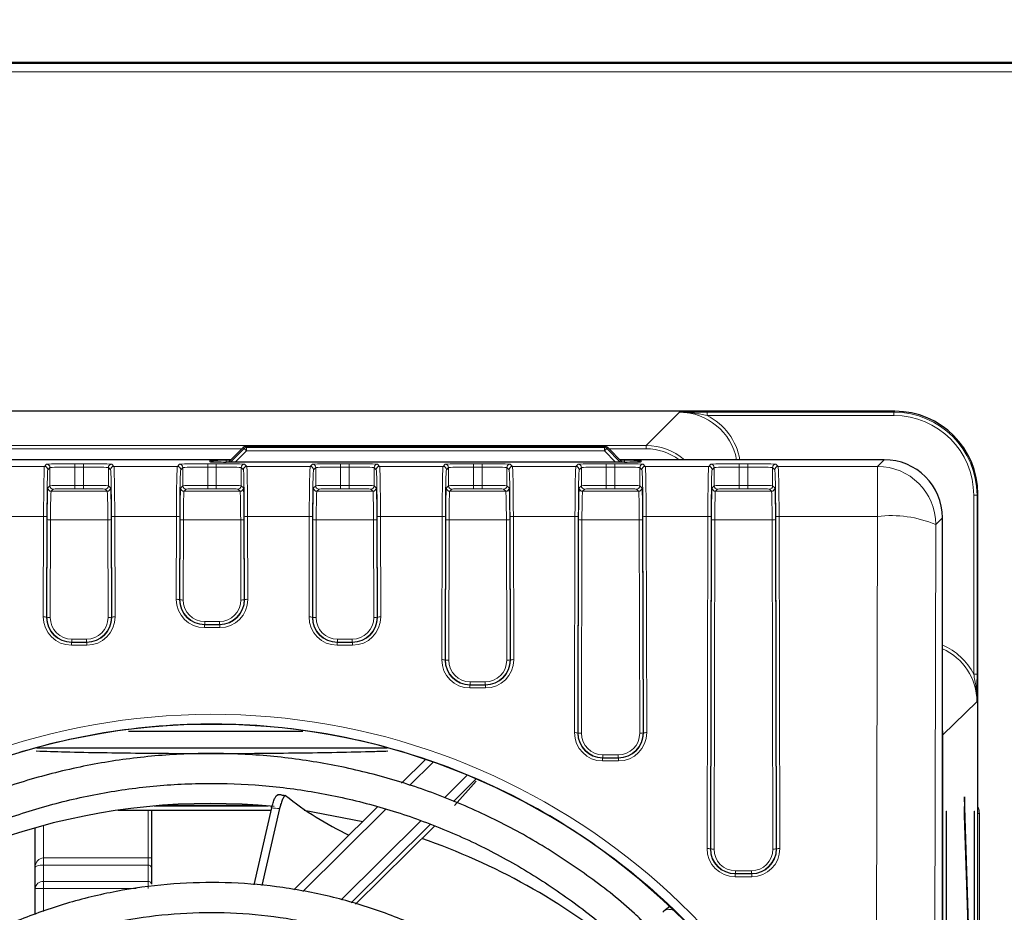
# Model space of a CAD drawing. Header units: millimetres. Extents: x 5 to 418, y 2 to 292.
# Tile 38 of 67: x 105 to 125, y 238 to 256. Entities that reach past the tile are written whole.
import ezdxf

# ---------------------------------------------------------------- set-up
doc = ezdxf.new("R2010")
doc.units = ezdxf.units.MM
doc.layers.add('SLD-0', color=7, linetype='Continuous')
doc.styles.add('SLDTEXTSTYLE1', font='TXT', dxfattribs={"width": 0.605})
doc.dimstyles.new('SLDDIMSTYLE1', dxfattribs={"dimtxt": 3.5, "dimasz": 3.302, "dimexe": 0, "dimexo": 0.0625, "dimgap": 0.875, "dimtad": 1, "dimlfac": 3, "dimrnd": 1e-09, "dimzin": 12, "dimdsep": 46, "dimtxsty": 'SLDTEXTSTYLE1', "dimsah": 1, "dimcen": 0.09, "dimadec": 0, "dimazin": 3, "dimtfac": 1, "dimtofl": 0, "dimtmove": 0, "dimatfit": 3, "dimfxl": 1, "dimfrac": 2, "dimtolj": 1, "dimtzin": 12, "dimarcsym": 0})

# ---------------------------------------------------------------- blocks, each defined once
blk = doc.blocks.new('_D_7')
at = {"layer": 'SLD-0', "color": 7}
for p, q in [((35.622, 253.056), (35.622, 265.723)), ((130.622, 253.056), (130.622, 265.723)), ((35.622, 264.723), (130.622, 264.723))]:
    blk.add_line(p, q, dxfattribs=at)
for points in [[(35.622, 264.723), (38.924, 264.215), (38.924, 265.231)], [(130.622, 264.723), (127.32, 265.231), (127.32, 264.215)]]:
    blk.add_solid(points, dxfattribs=at)
at = {"layer": 'SLD-0', "color": 7, "insert": (79.112, 269.235), "char_height": 3.5, "attachment_point": 1, "style": 'SLDTEXTSTYLE1'}
blk.add_mtext('285', dxfattribs=at)

msp = doc.modelspace()

# ---------------------------------------------------------------- linework, layer by layer
at = {"color": 7, "linetype": 'Continuous', "lineweight": 25}
for p, q in [((128.9558, 254.723), (37.2891, 254.723)), ((122.5459, 247.7218), (43.6991, 247.7218)), ((109.4621, 246.994), (109.1709, 246.703)), ((109.4621, 246.994), (109.4621, 246.994)), ((116.7346, 247.0113), (109.5092, 247.0135)), ((117.0705, 246.703), (116.7817, 246.9918)), ((116.7817, 246.9918), (116.7817, 246.9918)), ((109.2171, 246.7493), (91.6058, 246.7493)), ((108.8175, 246.7069), (108.8148, 246.7071)), ((117.1191, 246.703), (109.1259, 246.703)), ((122.3322, 246.7493), (117.0243, 246.7493)), ((124.2123, 90.5424), (124.2123, 246.0554)), ((123.4987, 114.1685), (123.4987, 245.5828)), ((110.6641, 241.2945), (107.1609, 241.2945)), ((105.324, 240.9644), (112.3543, 240.9644)), ((113.1227, 240.73), (112.6448, 240.2568)), ((114.1422, 240.3379), (113.684, 239.8842)), ((113.7084, 239.8087), (114.1403, 240.2948)), ((110.2288, 240.0169), (110.1514, 240.0222)), ((123.943, 239.9776), (123.9391, 239.6023)), ((124.1183, 234.3301), (123.943, 239.9776)), ((109.8468, 239.8047), (107.7982, 239.8047)), ((110.0357, 239.7554), (109.6794, 238.2096)), ((110.1958, 239.7442), (109.8392, 238.1971)), ((112.161, 239.7777), (110.4786, 238.1116)), ((106.9541, 239.7104), (110.0254, 239.7104)), ((107.6225, 239.7104), (107.6225, 238.7526)), ((110.6908, 239.7104), (111.8654, 239.4849)), ((123.5736, 239.6897), (123.5815, 239.6897)), ((123.5736, 239.6897), (123.5736, 114.823)), ((123.5815, 114.823), (123.5815, 239.6897)), ((123.9391, 239.6023), (124.1144, 233.9548)), ((124.138, 239.6897), (124.1459, 239.6897)), ((124.138, 239.6897), (124.138, 94.0563)), ((124.1459, 94.0563), (124.1459, 239.6897)), ((105.2891, 238.5601), (105.2891, 239.3571)), ((113.2204, 239.4251), (111.6314, 237.8516)), ((111.7221, 237.8255), (113.3028, 239.3907)), ((107.6225, 238.7526), (107.6225, 238.5505)), ((105.2891, 238.1367), (105.2891, 238.5601)), ((107.6225, 238.5505), (107.6225, 238.2233)), ((105.2891, 237.6186), (105.2891, 238.1367)), ((118.0268, 237.7767), (117.9084, 237.6827)), ((117.9084, 237.6827), (117.8856, 237.6605))]:
    msp.add_line(p, q, dxfattribs=at)
at = {"color": 7, "linetype": 'Continuous', "lineweight": 18}
for p, q in [((37.2891, 254.7026), (128.9558, 254.7026)), ((128.9558, 254.5359), (37.2891, 254.5359)), ((117.5547, 247.0347), (118.2215, 247.7015)), ((118.7747, 247.7038), (122.5274, 247.7038)), ((118.7747, 247.7038), (118.7747, 247.6371)), ((122.5274, 247.6371), (118.7747, 247.6371)), ((122.5274, 247.7038), (122.5459, 247.7218)), ((122.5274, 247.6371), (122.5274, 247.7038)), ((91.6058, 247.0347), (117.5547, 247.0347)), ((109.436, 246.968), (91.6058, 246.968)), ((109.4621, 246.994), (109.1709, 246.703)), ((109.2104, 246.703), (109.4818, 246.9743)), ((109.5289, 246.9271), (109.3047, 246.703)), ((109.4818, 246.9743), (109.4621, 246.994)), ((109.4818, 246.9743), (109.5289, 246.9271)), ((109.5092, 247.0135), (109.5289, 246.9938)), ((109.5289, 246.9938), (116.7159, 246.9927)), ((109.5289, 246.9938), (109.5289, 246.9271)), ((116.7159, 246.926), (109.5289, 246.9271)), ((116.7159, 246.9927), (116.7346, 247.0113)), ((116.7159, 246.9927), (116.7159, 246.926)), ((116.763, 246.9732), (116.7159, 246.926)), ((116.9391, 246.703), (116.7159, 246.926)), ((116.7817, 246.9918), (116.763, 246.9732)), ((116.763, 246.9732), (117.0333, 246.703)), ((117.0705, 246.703), (116.7817, 246.9918)), ((117.5547, 246.968), (116.8055, 246.968)), ((117.5547, 247.0347), (117.5547, 246.968)), ((105.4766, 246.6147), (105.5197, 246.6586)), ((106.0862, 246.6685), (106.2587, 246.6685)), ((106.0862, 246.6685), (106.0862, 246.6019)), ((106.2587, 246.6685), (106.2587, 246.6019)), ((106.8253, 246.6586), (106.8684, 246.6147)), ((108.1432, 246.6147), (108.1863, 246.6586)), ((108.7529, 246.6685), (108.9254, 246.6685)), ((108.7529, 246.6685), (108.7529, 246.6019)), ((108.7925, 246.7089), (108.7921, 246.7314)), ((108.8206, 246.7065), (108.7925, 246.7089)), ((108.9254, 246.6685), (108.9254, 246.6019)), ((109.1253, 246.7373), (109.2052, 246.7373)), ((109.1253, 246.7373), (109.1253, 246.703)), ((109.492, 246.6586), (109.5351, 246.6147)), ((110.8099, 246.6147), (110.853, 246.6586)), ((111.4196, 246.6685), (111.592, 246.6685)), ((111.4196, 246.6685), (111.4196, 246.6019)), ((111.592, 246.6685), (111.592, 246.6019)), ((112.1586, 246.6586), (112.2017, 246.6147)), ((113.4766, 246.6147), (113.5197, 246.6586)), ((114.0862, 246.6685), (114.2587, 246.6685)), ((114.0862, 246.6685), (114.0862, 246.6019)), ((114.2587, 246.6685), (114.2587, 246.6019)), ((114.8253, 246.6586), (114.8684, 246.6147)), ((116.1432, 246.6147), (116.1863, 246.6586)), ((116.7529, 246.6685), (116.9254, 246.6685)), ((116.7529, 246.6685), (116.7529, 246.6019)), ((116.9254, 246.6685), (116.9254, 246.6019)), ((117.0362, 246.7373), (117.1197, 246.7373)), ((117.1197, 246.7373), (117.1197, 246.703)), ((117.4525, 246.7089), (117.4244, 246.7065)), ((117.4529, 246.7314), (117.4525, 246.7089)), ((117.492, 246.6586), (117.5351, 246.6147)), ((118.8099, 246.6147), (118.853, 246.6586)), ((119.4196, 246.6685), (119.592, 246.6685)), ((119.4196, 246.6685), (119.4196, 246.6019)), ((119.592, 246.6685), (119.592, 246.6019)), ((120.1586, 246.6586), (120.2017, 246.6147)), ((122.1981, 246.6147), (122.3322, 246.7493)), ((104.2017, 246.6147), (105.4766, 246.6147)), ((105.5863, 246.592), (105.5432, 246.548)), ((105.5863, 246.2253), (105.5863, 246.592)), ((106.0862, 246.6019), (106.0862, 246.2329)), ((106.2587, 246.6019), (106.0862, 246.6019)), ((106.2587, 246.2329), (106.2587, 246.6019)), ((106.8017, 246.548), (106.7586, 246.592)), ((106.7586, 246.592), (106.7586, 246.2253)), ((106.8684, 246.6147), (108.1432, 246.6147)), ((108.253, 246.592), (108.2099, 246.548)), ((108.253, 246.2253), (108.253, 246.592)), ((108.7529, 246.6019), (108.7529, 246.2329)), ((108.9254, 246.6019), (108.7529, 246.6019)), ((108.9254, 246.2329), (108.9254, 246.6019)), ((109.4684, 246.548), (109.4253, 246.592)), ((109.4253, 246.592), (109.4253, 246.2253)), ((109.5351, 246.6147), (110.8099, 246.6147)), ((110.9197, 246.592), (110.8766, 246.548)), ((110.9197, 246.2253), (110.9197, 246.592)), ((111.4196, 246.6019), (111.4196, 246.2329)), ((111.592, 246.6019), (111.4196, 246.6019)), ((111.592, 246.2329), (111.592, 246.6019)), ((112.1351, 246.548), (112.092, 246.592)), ((112.092, 246.592), (112.092, 246.2253)), ((112.2017, 246.6147), (113.4766, 246.6147)), ((113.5863, 246.592), (113.5432, 246.548)), ((113.5863, 246.2253), (113.5863, 246.592)), ((114.0862, 246.6019), (114.0862, 246.2329)), ((114.2587, 246.6019), (114.0862, 246.6019)), ((114.2587, 246.2329), (114.2587, 246.6019)), ((114.8017, 246.548), (114.7586, 246.592)), ((114.7586, 246.592), (114.7586, 246.2253)), ((114.8684, 246.6147), (116.1432, 246.6147)), ((116.253, 246.592), (116.2099, 246.548)), ((116.253, 246.2253), (116.253, 246.592)), ((116.7529, 246.6019), (116.7529, 246.2329)), ((116.9254, 246.6019), (116.7529, 246.6019)), ((116.9254, 246.2329), (116.9254, 246.6019)), ((117.4684, 246.548), (117.4253, 246.592)), ((117.4253, 246.592), (117.4253, 246.2253)), ((117.5351, 246.6147), (118.8099, 246.6147)), ((118.9197, 246.592), (118.8766, 246.548)), ((118.9197, 246.2253), (118.9197, 246.592)), ((119.4196, 246.6019), (119.4196, 246.2329)), ((119.592, 246.6019), (119.4196, 246.6019)), ((119.592, 246.2329), (119.592, 246.6019)), ((120.1351, 246.548), (120.092, 246.592)), ((120.092, 246.592), (120.092, 246.2253)), ((120.2017, 246.6147), (122.1981, 246.6147)), ((122.1981, 246.6147), (122.1981, 245.6106)), ((105.5434, 246.1815), (105.5863, 246.2253)), ((105.653, 246.1587), (105.61, 246.1149)), ((105.61, 246.1149), (106.7349, 246.1149)), ((106.0862, 246.2329), (106.0862, 246.1663)), ((106.0862, 246.2329), (106.2587, 246.2329)), ((106.2587, 246.1663), (106.0862, 246.1663)), ((106.2587, 246.2329), (106.2587, 246.1663)), ((106.7349, 246.1149), (106.692, 246.1587)), ((106.7586, 246.2253), (106.8016, 246.1815)), ((108.2101, 246.1815), (108.253, 246.2253)), ((108.3196, 246.1587), (108.2767, 246.1149)), ((108.2767, 246.1149), (109.4016, 246.1149)), ((108.7529, 246.2329), (108.7529, 246.1663)), ((108.7529, 246.2329), (108.9254, 246.2329)), ((108.9254, 246.1663), (108.7529, 246.1663)), ((108.9254, 246.2329), (108.9254, 246.1663)), ((109.4016, 246.1149), (109.3586, 246.1587)), ((109.4253, 246.2253), (109.4682, 246.1815)), ((110.8767, 246.1815), (110.9197, 246.2253)), ((110.9863, 246.1587), (110.9434, 246.1149)), ((110.9434, 246.1149), (112.0682, 246.1149)), ((111.4196, 246.2329), (111.4196, 246.1663)), ((111.4196, 246.2329), (111.592, 246.2329)), ((111.592, 246.1663), (111.4196, 246.1663)), ((111.592, 246.2329), (111.592, 246.1663)), ((112.0682, 246.1149), (112.0253, 246.1587)), ((112.092, 246.2253), (112.1349, 246.1815)), ((113.5434, 246.1815), (113.5863, 246.2253)), ((113.653, 246.1587), (113.61, 246.1149)), ((113.61, 246.1149), (114.7349, 246.1149)), ((114.0862, 246.2329), (114.0862, 246.1663)), ((114.0862, 246.2329), (114.2587, 246.2329)), ((114.2587, 246.1663), (114.0862, 246.1663)), ((114.2587, 246.2329), (114.2587, 246.1663)), ((114.7349, 246.1149), (114.692, 246.1587)), ((114.7586, 246.2253), (114.8016, 246.1815)), ((116.2101, 246.1815), (116.253, 246.2253)), ((116.3196, 246.1587), (116.2767, 246.1149)), ((116.2767, 246.1149), (117.4016, 246.1149)), ((116.7529, 246.2329), (116.7529, 246.1663)), ((116.7529, 246.2329), (116.9254, 246.2329)), ((116.9254, 246.1663), (116.7529, 246.1663)), ((116.9254, 246.2329), (116.9254, 246.1663)), ((117.4016, 246.1149), (117.3586, 246.1587)), ((117.4253, 246.2253), (117.4682, 246.1815)), ((118.8767, 246.1815), (118.9197, 246.2253)), ((118.9863, 246.1587), (118.9434, 246.1149)), ((118.9434, 246.1149), (120.0682, 246.1149)), ((119.4196, 246.2329), (119.4196, 246.1663)), ((119.4196, 246.2329), (119.592, 246.2329)), ((119.592, 246.1663), (119.4196, 246.1663)), ((119.592, 246.2329), (119.592, 246.1663)), ((120.0682, 246.1149), (120.0253, 246.1587)), ((120.092, 246.2253), (120.1349, 246.1815)), ((124.2123, 246.0554), (124.1938, 246.0374)), ((124.1271, 242.4418), (124.1271, 246.0374)), ((124.1271, 246.0374), (124.1938, 246.0374)), ((124.1938, 246.0374), (124.1938, 242.4418)), ((105.4579, 245.6106), (104.2204, 245.6106)), ((105.453, 243.5915), (105.4579, 245.6106)), ((105.5246, 245.6013), (105.5196, 243.5822)), ((105.5261, 243.5888), (105.5309, 245.5504)), ((105.5976, 245.5411), (105.5928, 243.5795)), ((106.7474, 245.5411), (105.5976, 245.5411)), ((106.7522, 243.5795), (106.7474, 245.5411)), ((106.814, 245.5504), (106.8188, 243.5888)), ((106.8254, 243.5822), (106.8204, 245.6013)), ((106.8871, 245.6106), (106.892, 243.5915)), ((108.1246, 245.6106), (106.8871, 245.6106)), ((108.1205, 243.9446), (108.1246, 245.6106)), ((108.1912, 245.6013), (108.1871, 243.9353)), ((108.1937, 243.9418), (108.1976, 245.5504)), ((108.2643, 245.5411), (108.2603, 243.9326)), ((109.414, 245.5411), (108.2643, 245.5411)), ((109.418, 243.9326), (109.414, 245.5411)), ((109.4807, 245.5504), (109.4846, 243.9418)), ((109.4912, 243.9353), (109.4871, 245.6013)), ((109.5537, 245.6106), (109.5578, 243.9446)), ((110.7912, 245.6106), (109.5537, 245.6106)), ((110.7863, 243.5915), (110.7912, 245.6106)), ((110.8579, 245.6013), (110.8529, 243.5822)), ((110.8595, 243.5888), (110.8643, 245.5504)), ((110.9309, 245.5411), (110.9261, 243.5795)), ((112.0807, 245.5411), (110.9309, 245.5411)), ((112.0855, 243.5795), (112.0807, 245.5411)), ((112.1474, 245.5504), (112.1522, 243.5888)), ((112.1587, 243.5822), (112.1537, 245.6013)), ((112.2204, 245.6106), (112.2253, 243.5915)), ((113.4579, 245.6106), (112.2204, 245.6106)), ((113.4508, 242.7335), (113.4579, 245.6106)), ((113.5246, 245.6013), (113.5175, 242.7242)), ((113.524, 242.7307), (113.5309, 245.5504)), ((113.5976, 245.5411), (113.5907, 242.7214)), ((114.7474, 245.5411), (113.5976, 245.5411)), ((114.7543, 242.7214), (114.7474, 245.5411)), ((114.814, 245.5504), (114.8209, 242.7307)), ((114.8275, 242.7242), (114.8204, 245.6013)), ((114.8871, 245.6106), (114.8941, 242.7335)), ((116.1246, 245.6106), (114.8871, 245.6106)), ((116.1139, 241.2683), (116.1246, 245.6106)), ((116.1912, 245.6013), (116.1806, 241.259)), ((116.1871, 241.2655), (116.1976, 245.5504)), ((116.2643, 245.5411), (116.2538, 241.2563)), ((117.414, 245.5411), (116.2643, 245.5411)), ((117.4245, 241.2563), (117.414, 245.5411)), ((117.4807, 245.5504), (117.4912, 241.2655)), ((117.4977, 241.259), (117.4871, 245.6013)), ((117.5537, 245.6106), (117.5644, 241.2683)), ((118.7912, 245.6106), (117.5537, 245.6106)), ((118.7749, 238.9414), (118.7912, 245.6106)), ((118.8579, 245.6013), (118.8415, 238.9322)), ((118.8481, 238.9387), (118.8643, 245.5504)), ((118.9309, 245.5411), (118.9147, 238.9294)), ((120.0807, 245.5411), (118.9309, 245.5411)), ((120.0969, 238.9294), (120.0807, 245.5411)), ((120.1474, 245.5504), (120.1636, 238.9387)), ((120.1701, 238.9322), (120.1537, 245.6013)), ((120.2204, 245.6106), (120.2367, 238.9414)), ((122.1981, 245.6106), (120.2204, 245.6106)), ((122.1605, 230.5429), (122.1981, 245.6106)), ((123.4987, 245.5828), (123.3646, 245.4482)), ((123.3646, 245.4482), (123.327, 230.3805)), ((108.1871, 243.9353), (108.1937, 243.9418)), ((109.4846, 243.9418), (109.4912, 243.9353)), ((105.5196, 243.5822), (105.5261, 243.5888)), ((106.8188, 243.5888), (106.8254, 243.5822)), ((108.6925, 243.4982), (108.9858, 243.4982)), ((108.6925, 243.4982), (108.6925, 243.4408)), ((108.9858, 243.4982), (108.9858, 243.4408)), ((110.8529, 243.5822), (110.8595, 243.5888)), ((112.1522, 243.5888), (112.1587, 243.5822)), ((108.6925, 243.4408), (108.6857, 243.434)), ((108.6857, 243.434), (108.6857, 243.3766)), ((108.6857, 243.434), (108.9926, 243.434)), ((108.9926, 243.3766), (108.6857, 243.3766)), ((108.9858, 243.4408), (108.6925, 243.4408)), ((108.9926, 243.434), (108.9858, 243.4408)), ((108.9926, 243.434), (108.9926, 243.3766)), ((106.025, 243.0878), (106.0181, 243.0809)), ((106.025, 243.1452), (106.32, 243.1452)), ((106.025, 243.1452), (106.025, 243.0878)), ((106.32, 243.0878), (106.025, 243.0878)), ((106.32, 243.1452), (106.32, 243.0878)), ((106.3268, 243.0809), (106.32, 243.0878)), ((111.3583, 243.0878), (111.3515, 243.0809)), ((111.3583, 243.1452), (111.6533, 243.1452)), ((111.3583, 243.1452), (111.3583, 243.0878)), ((111.6533, 243.0878), (111.3583, 243.0878)), ((111.6533, 243.1452), (111.6533, 243.0878)), ((111.6602, 243.0809), (111.6533, 243.0878)), ((106.0181, 243.0809), (106.0181, 243.0235)), ((106.0181, 243.0809), (106.3268, 243.0809)), ((106.3268, 243.0235), (106.0181, 243.0235)), ((106.3268, 243.0809), (106.3268, 243.0235)), ((111.3515, 243.0809), (111.3515, 243.0235)), ((111.3515, 243.0809), (111.6602, 243.0809)), ((111.6602, 243.0235), (111.3515, 243.0235)), ((111.6602, 243.0809), (111.6602, 243.0235)), ((113.5175, 242.7242), (113.524, 242.7307)), ((114.8209, 242.7307), (114.8275, 242.7242)), ((124.1271, 242.4418), (124.1938, 242.4418)), ((114.0229, 242.2297), (114.016, 242.2229)), ((114.016, 242.2229), (114.016, 242.1655)), ((114.016, 242.2229), (114.3289, 242.2229)), ((114.3289, 242.1655), (114.016, 242.1655)), ((114.0229, 242.2871), (114.3221, 242.2871)), ((114.0229, 242.2871), (114.0229, 242.2297)), ((114.3221, 242.2297), (114.0229, 242.2297)), ((114.3221, 242.2871), (114.3221, 242.2297)), ((114.3289, 242.2229), (114.3221, 242.2297)), ((114.3289, 242.2229), (114.3289, 242.1655)), ((124.1914, 241.8887), (123.507, 241.2219)), ((116.1806, 241.259), (116.1871, 241.2655)), ((117.4912, 241.2655), (117.4977, 241.259)), ((123.4987, 241.2219), (123.507, 241.2219)), ((123.507, 241.2219), (123.507, 114.4606)), ((116.686, 240.7646), (116.6791, 240.7577)), ((116.6791, 240.7577), (116.9992, 240.7577)), ((116.6791, 240.7577), (116.6791, 240.7003)), ((116.686, 240.8219), (116.686, 240.7646)), ((116.686, 240.8219), (116.9923, 240.8219)), ((116.9923, 240.7646), (116.686, 240.7646)), ((116.9923, 240.8219), (116.9923, 240.7646)), ((116.9992, 240.7577), (116.9923, 240.7646)), ((116.9992, 240.7577), (116.9992, 240.7003)), ((113.2809, 240.6753), (112.8051, 240.2041)), ((116.9992, 240.7003), (116.6791, 240.7003)), ((113.5036, 239.9622), (113.9607, 240.4148)), ((109.9676, 239.7946), (107.6774, 239.7946)), ((112.3233, 239.727), (110.6591, 238.079)), ((106.9586, 239.7111), (110.0255, 239.7111)), ((107.5558, 238.7526), (107.5558, 239.7104)), ((124.2418, 239.6447), (124.2123, 239.6447)), ((124.2418, 239.6447), (124.2418, 114.468)), ((105.4558, 239.4028), (105.4558, 238.7526)), ((111.4306, 237.9093), (113.038, 239.5011)), ((118.8415, 238.9322), (118.8481, 238.9387)), ((120.1636, 238.9387), (120.1701, 238.9322)), ((105.4558, 238.6082), (105.4558, 238.7526)), ((105.4558, 238.7526), (107.5558, 238.7526)), ((107.5558, 238.6082), (107.5558, 238.7526)), ((107.5558, 238.7526), (107.6225, 238.7526)), ((105.4558, 238.6082), (105.4558, 238.2811)), ((107.5558, 238.6082), (105.4558, 238.6082)), ((107.5558, 238.2811), (107.5558, 238.6082)), ((119.3469, 238.4377), (119.3401, 238.4308)), ((119.3401, 238.4308), (119.6716, 238.4308)), ((119.3401, 238.4308), (119.3401, 238.3735)), ((119.6716, 238.3735), (119.3401, 238.3735)), ((119.3469, 238.4951), (119.6647, 238.4951)), ((119.3469, 238.4951), (119.3469, 238.4377)), ((119.6647, 238.4377), (119.3469, 238.4377)), ((119.6647, 238.4951), (119.6647, 238.4377)), ((119.6716, 238.4308), (119.6647, 238.4377)), ((119.6716, 238.4308), (119.6716, 238.3735)), ((105.4558, 238.1367), (105.4558, 238.2811)), ((105.4558, 238.2811), (107.5558, 238.2811)), ((107.5558, 238.1367), (107.5558, 238.2811)), ((105.4558, 238.1367), (105.2891, 238.1367)), ((105.4558, 238.1367), (105.4558, 237.675)), ((107.3163, 238.1367), (105.4558, 238.1367))]:
    msp.add_line(p, q, dxfattribs=at)
at = {"color": 7, "linetype": 'Continuous', "lineweight": 25}
for centre, radius, start, end in [((109.5092, 246.9469), 0.0667, 89.98255, 134.98254), ((116.7346, 246.9447), 0.0667, 45, 89.98255), ((114.4084, 245.1433), 6.5689, 231.42424, 244.57613), ((108.819, 226.8426), 13.0029, 84.41906, 129.34617), ((108.8517, 226.8898), 12.95, 50.60936, 71.0833)]:
    msp.add_arc(centre, radius, start, end, dxfattribs=at)
at = {"color": 7, "linetype": 'Continuous', "lineweight": 18}
for centre, radius, start, end in [((109.5092, 246.9468), 0.0667, 90.01083, 134.99278), ((109.5289, 246.9271), 0.0667, 90.01083, 134.99278), ((116.7159, 246.926), 0.0667, 45.00721, 89.97172), ((116.7345, 246.9446), 0.0667, 45.00721, 89.97172), ((105.5196, 246.5919), 0.0667, 0.02102, 89.97933), ((106.8253, 246.5919), 0.0667, 90.02067, 179.97898), ((108.1863, 246.5919), 0.0667, 0.02102, 89.97933), ((108.7921, 246.5647), 0.1667, 57.25321, 90.00066), ((109.492, 246.5919), 0.0667, 90.02067, 179.97898), ((110.853, 246.5919), 0.0667, 0.02102, 89.97933), ((112.1587, 246.5919), 0.0667, 90.02067, 179.97898), ((113.5196, 246.5919), 0.0667, 0.02102, 89.97933), ((114.8253, 246.5919), 0.0667, 90.02067, 179.97898), ((116.1863, 246.5919), 0.0667, 0.02102, 89.97933), ((117.4529, 246.5647), 0.1667, 89.99934, 122.74679), ((117.492, 246.5919), 0.0667, 90.02067, 179.97898), ((118.853, 246.5919), 0.0667, 0.02102, 89.97933), ((120.1587, 246.5919), 0.0667, 90.02067, 179.97898), ((105.4766, 246.548), 0.0667, 0.02102, 89.97933), ((106.8684, 246.548), 0.0667, 90.02067, 179.97898), ((108.1432, 246.548), 0.0667, 0.02102, 89.97933), ((109.5351, 246.548), 0.0667, 90.02067, 179.97898), ((110.8099, 246.548), 0.0667, 0.02102, 89.97933), ((112.2017, 246.548), 0.0667, 90.02067, 179.97898), ((113.4766, 246.548), 0.0667, 0.02102, 89.97933), ((114.8684, 246.548), 0.0667, 90.02067, 179.97898), ((116.1432, 246.548), 0.0667, 0.02102, 89.97933), ((117.5351, 246.548), 0.0667, 90.02067, 179.97898), ((118.8099, 246.548), 0.0667, 0.02102, 89.97933), ((120.2017, 246.548), 0.0667, 90.02067, 179.97898), ((122.1977, 245.4478), 1.1669, 0.02122, 89.97884), ((105.6101, 246.1816), 0.0667, 180.02102, 269.97933), ((105.653, 246.2254), 0.0667, 180.02102, 269.97933), ((106.692, 246.2254), 0.0667, 270.02067, 359.97898), ((106.7349, 246.1816), 0.0667, 270.02067, 359.97898), ((108.2767, 246.1816), 0.0667, 180.02102, 269.97933), ((108.3197, 246.2254), 0.0667, 180.02102, 269.97933), ((109.3586, 246.2254), 0.0667, 270.02067, 359.97898), ((109.4016, 246.1816), 0.0667, 270.02067, 359.97898), ((110.9434, 246.1816), 0.0667, 180.02102, 269.97933), ((110.9863, 246.2254), 0.0667, 180.02102, 269.97933), ((112.0253, 246.2254), 0.0667, 270.02067, 359.97898), ((112.0682, 246.1816), 0.0667, 270.02067, 359.97898), ((113.6101, 246.1816), 0.0667, 180.02102, 269.97933), ((113.653, 246.2254), 0.0667, 180.02102, 269.97933), ((114.692, 246.2254), 0.0667, 270.02067, 359.97898), ((114.7349, 246.1816), 0.0667, 270.02067, 359.97898), ((116.2767, 246.1816), 0.0667, 180.02102, 269.97933), ((116.3197, 246.2254), 0.0667, 180.02102, 269.97933), ((117.3586, 246.2254), 0.0667, 270.02067, 359.97898), ((117.4016, 246.1816), 0.0667, 270.02067, 359.97898), ((118.9434, 246.1816), 0.0667, 180.02102, 269.97933), ((118.9863, 246.2254), 0.0667, 180.02102, 269.97933), ((120.0253, 246.2254), 0.0667, 270.02067, 359.97898), ((120.0682, 246.1816), 0.0667, 270.02067, 359.97898), ((105.4735, 245.4789), 0.1326, 67.37616, 96.77518), ((105.582, 245.6728), 0.1326, 247.37616, 276.77518), ((106.763, 245.6728), 0.1326, 263.22482, 292.62384), ((106.8714, 245.4789), 0.1326, 83.22482, 112.62384), ((108.1402, 245.4789), 0.1326, 67.37616, 96.77518), ((108.2486, 245.6728), 0.1326, 247.37616, 276.77518), ((109.4297, 245.6728), 0.1326, 263.22482, 292.62384), ((109.5381, 245.4789), 0.1326, 83.22482, 112.62384), ((110.8069, 245.4789), 0.1326, 67.37616, 96.77518), ((110.9153, 245.6728), 0.1326, 247.37616, 276.77518), ((112.0963, 245.6728), 0.1326, 263.22482, 292.62384), ((112.2047, 245.4789), 0.1326, 83.22482, 112.62384), ((113.4735, 245.4789), 0.1326, 67.37616, 96.77518), ((113.582, 245.6728), 0.1326, 247.37616, 276.77518), ((114.763, 245.6728), 0.1326, 263.22482, 292.62384), ((114.8714, 245.4789), 0.1326, 83.22482, 112.62384), ((116.1402, 245.4789), 0.1326, 67.37616, 96.77518), ((116.2486, 245.6728), 0.1326, 247.37616, 276.77518), ((117.4297, 245.6728), 0.1326, 263.22482, 292.62384), ((117.5381, 245.4789), 0.1326, 83.22482, 112.62384), ((118.8069, 245.4789), 0.1326, 67.37616, 96.77518), ((118.9153, 245.6728), 0.1326, 247.37616, 276.77518), ((120.0963, 245.6728), 0.1326, 263.22482, 292.62384), ((120.2047, 245.4789), 0.1326, 83.22482, 112.62384), ((122.4717, 243.3047), 2.3221, 67.38527, 96.76599), ((108.1361, 243.8129), 0.1326, 67.37616, 96.77518), ((108.2447, 244.0642), 0.1326, 247.37616, 276.77518), ((109.4336, 244.0642), 0.1326, 263.22482, 292.62384), ((109.5422, 243.8129), 0.1326, 83.22482, 112.62384), ((105.4686, 243.4598), 0.1326, 67.37616, 96.77518), ((105.5771, 243.7112), 0.1326, 247.37616, 276.77518), ((106.7678, 243.7112), 0.1326, 263.22482, 292.62384), ((106.8764, 243.4598), 0.1326, 83.22482, 112.62384), ((110.8019, 243.4598), 0.1326, 67.37616, 96.77518), ((110.9105, 243.7112), 0.1326, 247.37616, 276.77518), ((112.1012, 243.7112), 0.1326, 263.22482, 292.62384), ((112.2097, 243.4598), 0.1326, 83.22482, 112.62384), ((113.4665, 242.6018), 0.1326, 67.37616, 96.77518), ((113.575, 242.8531), 0.1326, 247.37616, 276.77518), ((114.7699, 242.8531), 0.1326, 263.22482, 292.62384), ((114.8785, 242.6018), 0.1326, 83.22482, 112.62384), ((116.1296, 241.1366), 0.1326, 67.37616, 96.77518), ((116.2381, 241.388), 0.1326, 247.37616, 276.77518), ((117.4402, 241.388), 0.1326, 263.22482, 292.62384), ((117.5487, 241.1366), 0.1326, 83.22482, 112.62384), ((118.7905, 238.8098), 0.1326, 67.37616, 96.77518), ((118.8991, 239.0611), 0.1326, 247.37616, 276.77518), ((120.1126, 239.0611), 0.1326, 263.22482, 292.62384), ((120.2211, 238.8098), 0.1326, 83.22482, 112.62384), ((107.56, 238.5457), 0.0627, 4.40195, 93.81126), ((105.4454, 238.1247), 0.1567, 86.18874, 175.59805), ((107.56, 238.2185), 0.0627, 4.40195, 93.81126), ((118.0221, 237.5236), 0.1956, 64.06447, 125.55108)]:
    msp.add_arc(centre, radius, start, end, dxfattribs=at)
for centre, major_axis, ratio, start_param, end_param in [((118.2211, 246.5346), (0.8252, 0.8252), 0.9996607, 5.6825994, 7.0684312), ((118.2211, 246.5346), (0.8724, 0.8724), 0.9996955, 5.6725146, 6.6033355), ((122.5269, 246.0369), (1.1941, 1.1634), 0.9997123, 5.5109927, 7.0814764), ((122.5269, 246.0369), (-1.1464, -1.1169), 0.9996873, 2.3694001, 3.9398838), ((117.5544, 245.8678), (0.8252, 0.8252), 0.9997302, 0.0707111, 0.7852459), ((117.5544, 245.8678), (0.7781, 0.7781), 0.9996955, 0.1436703, 0.7852459), ((106.0862, 246.6584), (0.5667, 0), 0.0178042, 1.5707963, 3.1241394), ((106.2587, 246.6584), (0.5667, 0), 0.0178042, 0.0174533, 1.5707963), ((108.7529, 246.6584), (0.5667, 0), 0.0178042, 1.5707963, 3.1241394), ((109.1255, 246.7314), (0.3334, 0), 0.0178098, 2.1144851, 3.1419037), ((109.1259, 246.7089), (0.3334, 0), 0.0177987, 3.1419033, 3.4352592), ((108.9254, 246.6584), (0.5667, 0), 0.0178042, 0.0174533, 1.5707963), ((111.4196, 246.6584), (0.5667, 0), 0.0178042, 1.5707963, 3.1241394), ((111.592, 246.6584), (0.5667, 0), 0.0178042, 0.0174533, 1.5707963), ((114.0862, 246.6584), (0.5667, 0), 0.0178042, 1.5707963, 3.1241394), ((114.2587, 246.6584), (0.5667, 0), 0.0178042, 0.0174533, 1.5707963), ((116.7529, 246.6584), (0.5667, 0), 0.0178042, 1.5707963, 3.1241394), ((116.9254, 246.6584), (0.5667, 0), 0.0178042, 0.0174533, 1.5707963), ((117.1191, 246.7089), (0.3334, 0), 0.0177987, 6.0026009, 6.2828746), ((119.4196, 246.6584), (0.5667, 0), 0.0178042, 1.5707963, 3.1241394), ((119.592, 246.6584), (0.5667, 0), 0.0178042, 0.0174533, 1.5707963), ((105.4769, 245.4482), (0, 1.1667), 0.0164576, 0.0178024, 1.43117), ((105.5436, 245.4482), (0, 1.1), 0.0174551, 0.0178024, 1.43117), ((106.0862, 246.5918), (0.5, 0), 0.0201781, 1.5707963, 3.1241394), ((106.2587, 246.5918), (0.5, 0), 0.0201781, 0.0174533, 1.5707963), ((106.8014, 245.4482), (0, 1.1), 0.0174551, 4.8520153, 6.2653829), ((106.868, 245.4482), (0, 1.1667), 0.0164576, 4.8520153, 6.2653829), ((108.1436, 245.4482), (0, 1.1667), 0.0164576, 0.0178024, 1.43117), ((108.2102, 245.4482), (0, 1.1), 0.0174551, 0.0178024, 1.43117), ((108.7529, 246.5918), (0.5, 0), 0.0201781, 1.5707963, 3.1241394), ((108.9254, 246.5918), (0.5, 0), 0.0201781, 0.0174533, 1.5707963), ((109.4681, 245.4482), (0, 1.1), 0.0174551, 4.8520153, 6.2653829), ((109.5347, 245.4482), (0, 1.1667), 0.0164576, 4.8520153, 6.2653829), ((110.8103, 245.4482), (0, 1.1667), 0.0164576, 0.0178024, 1.43117), ((110.8769, 245.4482), (0, 1.1), 0.0174551, 0.0178024, 1.43117), ((111.4196, 246.5918), (0.5, 0), 0.0201781, 1.5707963, 3.1241394), ((111.592, 246.5918), (0.5, 0), 0.0201781, 0.0174533, 1.5707963), ((112.1347, 245.4482), (0, 1.1), 0.0174551, 4.8520153, 6.2653829), ((112.2014, 245.4482), (0, 1.1667), 0.0164576, 4.8520153, 6.2653829), ((113.4769, 245.4482), (0, 1.1667), 0.0164576, 0.0178024, 1.43117), ((113.5436, 245.4482), (0, 1.1), 0.0174551, 0.0178024, 1.43117), ((114.0862, 246.5918), (0.5, 0), 0.0201781, 1.5707963, 3.1241394), ((114.2587, 246.5918), (0.5, 0), 0.0201781, 0.0174533, 1.5707963), ((114.8014, 245.4482), (0, 1.1), 0.0174551, 4.8520153, 6.2653829), ((114.868, 245.4482), (0, 1.1667), 0.0164576, 4.8520153, 6.2653829), ((116.1436, 245.4482), (0, 1.1667), 0.0164576, 0.0178024, 1.43117), ((116.2102, 245.4482), (0, 1.1), 0.0174551, 0.0178024, 1.43117), ((116.7529, 246.5918), (0.5, 0), 0.0201781, 1.5707963, 3.1241394), ((116.9254, 246.5918), (0.5, 0), 0.0201781, 0.0174533, 1.5707963), ((117.4681, 245.4482), (0, 1.1), 0.0174551, 4.8520153, 6.2653829), ((117.5347, 245.4482), (0, 1.1667), 0.0164576, 4.8520153, 6.2653829), ((118.8103, 245.4482), (0, 1.1667), 0.0164576, 0.0178024, 1.43117), ((118.8769, 245.4482), (0, 1.1), 0.0174551, 0.0178024, 1.43117), ((119.4196, 246.5918), (0.5, 0), 0.0201781, 1.5707963, 3.1241394), ((119.592, 246.5918), (0.5, 0), 0.0201781, 0.0174533, 1.5707963), ((120.1347, 245.4482), (0, 1.1), 0.0174551, 4.8520153, 6.2653829), ((120.2014, 245.4482), (0, 1.1667), 0.0164576, 4.8520153, 6.2653829), ((105.5436, 245.4483), (0, 0.7333), 0.0174551, 0.0178024, 1.43117), ((106.0862, 246.2252), (0.5, 0), 0.0154303, 1.5707963, 3.1241394), ((105.6103, 245.4483), (0, 0.6667), 0.0192006, 0.0178024, 1.43117), ((106.0862, 246.1585), (0.4333, 0), 0.0178042, 1.5707963, 3.1241394), ((106.2587, 246.2252), (0.5, 0), 0.0154303, 0.0174533, 1.5707963), ((106.2587, 246.1585), (0.4333, 0), 0.0178042, 0.0174533, 1.5707963), ((106.7347, 245.4483), (0, 0.6667), 0.0192006, 4.8520153, 6.2653829), ((106.8013, 245.4483), (0, 0.7333), 0.0174551, 4.8520153, 6.2653829), ((108.2103, 245.4483), (0, 0.7333), 0.0174551, 0.0178024, 1.43117), ((108.7529, 246.2252), (0.5, 0), 0.0154303, 1.5707963, 3.1241394), ((108.2769, 245.4483), (0, 0.6667), 0.0192006, 0.0178024, 1.43117), ((108.7529, 246.1585), (0.4333, 0), 0.0178042, 1.5707963, 3.1241394), ((108.9254, 246.2252), (0.5, 0), 0.0154303, 0.0174533, 1.5707963), ((108.9254, 246.1585), (0.4333, 0), 0.0178042, 0.0174533, 1.5707963), ((109.4014, 245.4483), (0, 0.6667), 0.0192006, 4.8520153, 6.2653829), ((109.468, 245.4483), (0, 0.7333), 0.0174551, 4.8520153, 6.2653829), ((110.8769, 245.4483), (0, 0.7333), 0.0174551, 0.0178024, 1.43117), ((111.4196, 246.2252), (0.5, 0), 0.0154303, 1.5707963, 3.1241394), ((110.9436, 245.4483), (0, 0.6667), 0.0192006, 0.0178024, 1.43117), ((111.4196, 246.1585), (0.4333, 0), 0.0178042, 1.5707963, 3.1241394), ((111.592, 246.2252), (0.5, 0), 0.0154303, 0.0174533, 1.5707963), ((111.592, 246.1585), (0.4333, 0), 0.0178042, 0.0174533, 1.5707963), ((112.068, 245.4483), (0, 0.6667), 0.0192006, 4.8520153, 6.2653829), ((112.1347, 245.4483), (0, 0.7333), 0.0174551, 4.8520153, 6.2653829), ((113.5436, 245.4483), (0, 0.7333), 0.0174551, 0.0178024, 1.43117), ((114.0862, 246.2252), (0.5, 0), 0.0154303, 1.5707963, 3.1241394), ((113.6103, 245.4483), (0, 0.6667), 0.0192006, 0.0178024, 1.43117), ((114.0862, 246.1585), (0.4333, 0), 0.0178042, 1.5707963, 3.1241394), ((114.2587, 246.2252), (0.5, 0), 0.0154303, 0.0174533, 1.5707963), ((114.2587, 246.1585), (0.4333, 0), 0.0178042, 0.0174533, 1.5707963), ((114.7347, 245.4483), (0, 0.6667), 0.0192006, 4.8520153, 6.2653829), ((114.8013, 245.4483), (0, 0.7333), 0.0174551, 4.8520153, 6.2653829), ((116.2103, 245.4483), (0, 0.7333), 0.0174551, 0.0178024, 1.43117), ((116.7529, 246.2252), (0.5, 0), 0.0154303, 1.5707963, 3.1241394), ((116.2769, 245.4483), (0, 0.6667), 0.0192006, 0.0178024, 1.43117), ((116.7529, 246.1585), (0.4333, 0), 0.0178042, 1.5707963, 3.1241394), ((116.9254, 246.2252), (0.5, 0), 0.0154303, 0.0174533, 1.5707963), ((116.9254, 246.1585), (0.4333, 0), 0.0178042, 0.0174533, 1.5707963), ((117.4014, 245.4483), (0, 0.6667), 0.0192006, 4.8520153, 6.2653829), ((117.468, 245.4483), (0, 0.7333), 0.0174551, 4.8520153, 6.2653829), ((118.8769, 245.4483), (0, 0.7333), 0.0174551, 0.0178024, 1.43117), ((119.4196, 246.2252), (0.5, 0), 0.0154303, 1.5707963, 3.1241394), ((118.9436, 245.4483), (0, 0.6667), 0.0192006, 0.0178024, 1.43117), ((119.4196, 246.1585), (0.4333, 0), 0.0178042, 1.5707963, 3.1241394), ((119.592, 246.2252), (0.5, 0), 0.0154303, 0.0174533, 1.5707963), ((119.592, 246.1585), (0.4333, 0), 0.0178042, 0.0174533, 1.5707963), ((120.068, 245.4483), (0, 0.6667), 0.0192006, 4.8520153, 6.2653829), ((120.1347, 245.4483), (0, 0.7333), 0.0174551, 4.8520153, 6.2653829), ((108.6872, 243.9448), (0.2331, 0.5185), 0.9963119, 1.9922307, 3.5627224), ((108.6872, 243.9355), (0.2073, 0.457), 0.9957918, 1.9953437, 3.5658354), ((108.6937, 243.942), (0.2036, 0.4582), 0.9968323, 1.9880644, 3.5585561), ((108.6937, 243.9327), (0.1783, 0.3965), 0.9963119, 1.9922307, 3.5627224), ((108.9846, 243.942), (-0.2036, 0.4582), 0.9968323, 2.7246292, 4.2951209), ((108.9846, 243.9327), (-0.1783, 0.3965), 0.9963119, 2.7204629, 4.2909546), ((108.9911, 243.9448), (-0.2331, 0.5185), 0.9963119, 2.7204629, 4.2909546), ((108.9911, 243.9355), (-0.2073, 0.457), 0.9957918, 2.7173499, 4.2878416), ((106.0197, 243.5917), (0.2331, 0.5185), 0.9963119, 1.9922307, 3.5627224), ((106.0197, 243.5824), (0.2073, 0.457), 0.9957918, 1.9953437, 3.5658354), ((106.0262, 243.5889), (0.2036, 0.4582), 0.9968323, 1.9880644, 3.5585561), ((106.0262, 243.5796), (0.1783, 0.3965), 0.9963119, 1.9922307, 3.5627224), ((106.3188, 243.5889), (-0.2036, 0.4582), 0.9968323, 2.7246292, 4.2951209), ((106.3188, 243.5796), (-0.1783, 0.3965), 0.9963119, 2.7204629, 4.2909546), ((106.3253, 243.5917), (-0.2331, 0.5185), 0.9963119, 2.7204629, 4.2909546), ((106.3253, 243.5824), (-0.2073, 0.457), 0.9957918, 2.7173499, 4.2878416), ((111.353, 243.5917), (0.2331, 0.5185), 0.9963119, 1.9922307, 3.5627224), ((111.353, 243.5824), (0.2073, 0.457), 0.9957918, 1.9953437, 3.5658354), ((111.3595, 243.5889), (0.2036, 0.4582), 0.9968323, 1.9880644, 3.5585561), ((111.3595, 243.5796), (0.1783, 0.3965), 0.9963119, 1.9922307, 3.5627224), ((111.6521, 243.5889), (-0.2036, 0.4582), 0.9968323, 2.7246292, 4.2951209), ((111.6521, 243.5796), (-0.1783, 0.3965), 0.9963119, 2.7204629, 4.2909546), ((111.6586, 243.5917), (-0.2331, 0.5185), 0.9963119, 2.7204629, 4.2909546), ((111.6586, 243.5824), (-0.2073, 0.457), 0.9957918, 2.7173499, 4.2878416), ((123.0246, 241.8883), (0.8837, 0.8609), 0.9996873, 5.9759772, 6.6872702), ((123.0246, 241.8883), (0.8359, 0.8144), 0.9996516, 5.5109927, 6.6633837), ((114.0176, 242.7336), (0.2331, 0.5185), 0.9963119, 1.9922307, 3.5627224), ((114.0176, 242.7244), (0.2073, 0.457), 0.9957918, 1.9953437, 3.5658354), ((114.0241, 242.7308), (0.2036, 0.4582), 0.9968323, 1.9880644, 3.5585561), ((114.0241, 242.7216), (0.1783, 0.3965), 0.9963119, 1.9922307, 3.5627224), ((114.3209, 242.7308), (-0.2036, 0.4582), 0.9968323, 2.7246292, 4.2951209), ((114.3209, 242.7216), (-0.1783, 0.3965), 0.9963119, 2.7204629, 4.2909546), ((114.3274, 242.7336), (-0.2331, 0.5185), 0.9963119, 2.7204629, 4.2909546), ((114.3274, 242.7244), (-0.2073, 0.457), 0.9957918, 2.7173499, 4.2878416), ((108.8391, 228.0912), (0, 13.5452), 0.9999969, 4.8943935, 7.6311291), ((122.3402, 241.2215), (0.8359, 0.8143), 0.999723, 5.5109927, 5.6302546), ((116.6807, 241.2685), (0.2331, 0.5185), 0.9963119, 1.9922307, 3.5627224), ((116.6807, 241.2592), (0.2073, 0.457), 0.9957918, 1.9953437, 3.5658354), ((116.6872, 241.2657), (0.2036, 0.4582), 0.9968323, 1.9880644, 3.5585561), ((116.6872, 241.2564), (0.1783, 0.3965), 0.9963119, 1.9922307, 3.5627224), ((116.9911, 241.2657), (-0.2036, 0.4582), 0.9968323, 2.7246292, 4.2951209), ((116.9911, 241.2564), (-0.1783, 0.3965), 0.9963119, 2.7204629, 4.2909546), ((116.9976, 241.2685), (-0.2331, 0.5185), 0.9963119, 2.7204629, 4.2909546), ((116.9976, 241.2592), (-0.2073, 0.457), 0.9957918, 2.7173499, 4.2878416), ((108.7269, 227.7555), (10.3872, 6.8022), 0.9546478, 0.8918869, 0.9050361), ((123.908, 239.6432), (-0.1722, -0.2874), 0.9948398, 2.1127811, 2.5362009), ((119.3416, 238.9416), (0.2331, 0.5185), 0.9963119, 1.9922307, 3.5627224), ((119.3481, 238.9388), (0.2036, 0.4582), 0.9968323, 1.9880644, 3.5585561), ((119.6635, 238.9388), (-0.2036, 0.4582), 0.9968323, 2.7246292, 4.2951209), ((119.67, 238.9416), (-0.2331, 0.5185), 0.9963119, 2.7204629, 4.2909546), ((105.4558, 238.5601), (0, 0.1925), 0.8660254, 0, 1.5707963), ((119.3416, 238.9323), (0.2073, 0.457), 0.9957918, 1.9953437, 3.5658354), ((119.3481, 238.9295), (0.1783, 0.3965), 0.9963119, 1.9922307, 3.5627224), ((119.6635, 238.9295), (-0.1783, 0.3965), 0.9963119, 2.7204629, 4.2909546), ((119.67, 238.9323), (-0.2073, 0.457), 0.9957918, 2.7173499, 4.2878416), ((105.4558, 238.5601), (0.1667, 0), 0.2886751, 1.5707963, 3.1415927)]:
    msp.add_ellipse(centre, major_axis=major_axis, ratio=ratio, start_param=start_param, end_param=end_param, dxfattribs=at)
at = {"color": 7, "linetype": 'Continuous', "lineweight": 25}
for centre, major_axis, ratio, start_param, end_param in [((122.5454, 246.0549), (1.1941, 1.1634), 0.9997123, 5.5109927, 7.0814764), ((109.1259, 246.7089), (0.3334, 0), 0.0177987, 3.4352592, 4.7123951), ((109.1255, 246.7314), (0.3334, 0), 0.0178098, 1.571412, 2.1144851), ((117.1191, 246.7089), (0.3334, 0), 0.0177987, 4.7123829, 6.0026009), ((117.1195, 246.7314), (0.3334, 0), 0.0178098, 6.2828742, 7.853366), ((122.3319, 245.5824), (0.8237, 0.8266), 0.9997203, 5.4961923, 7.0666728), ((108.8391, 228.0685), (0, 13.3665), 0.9999969, 4.7998964, 10.9030624)]:
    msp.add_ellipse(centre, major_axis=major_axis, ratio=ratio, start_param=start_param, end_param=end_param, dxfattribs=at)
at = {"color": 7, "linetype": 'Continuous', "lineweight": 18}
for points, knots in [([(118.2215, 247.7015), (118.2227, 247.7015), (118.2564, 247.7017), (118.3512, 247.7023), (118.5309, 247.7033), (118.685, 247.7036), (118.7747, 247.7038)], [0, 0, 0, 0, 0.0067156, 0.1877957, 0.5272714, 1, 1, 1, 1]), ([(118.2215, 247.7015), (118.2228, 247.7015), (118.2585, 247.7016), (118.3581, 247.6993), (118.5417, 247.6837), (118.6899, 247.6541), (118.7747, 247.6371)], [0, 0, 0, 0, 0.0070349, 0.1931571, 0.5384713, 1, 1, 1, 1]), ([(124.1271, 242.4418), (124.1441, 242.357), (124.1737, 242.2088), (124.1892, 242.0253), (124.1915, 241.9257), (124.1914, 241.89), (124.1914, 241.8887)], [0, 0, 0, 0, 0.4616414, 0.8068846, 0.9929634, 1, 1, 1, 1]), ([(124.1938, 242.4418), (124.1936, 242.3521), (124.1933, 242.198), (124.1922, 242.0183), (124.1917, 241.9236), (124.1915, 241.8899), (124.1914, 241.8887)], [0, 0, 0, 0, 0.47283756, 0.81224434, 0.99328279, 1, 1, 1, 1]), ([(111.5541, 214.9679), (111.6627, 214.9913), (112.2061, 215.1083), (113.4602, 215.4703), (115.2428, 216.2526), (117.1234, 217.4821), (118.7655, 219.0097), (120.1395, 220.7878), (121.1935, 222.7781), (121.9104, 224.9262), (122.2492, 227.1705), (122.2123, 229.4497), (121.7819, 231.6927), (120.9833, 233.837), (119.8247, 235.8121), (118.3561, 237.5646), (116.6079, 239.0355), (114.6485, 240.192), (112.5237, 240.9924), (110.3074, 241.4306), (108.0541, 241.4836), (105.8304, 241.1692), (103.6958, 240.4828), (101.7024, 239.4591), (99.9122, 238.1124), (98.3596, 236.4882), (97.1098, 234.6204), (96.2522, 232.7723), (95.9266, 231.5374), (95.7916, 231.0252)], [0, 0, 0, 0, 0.0057927, 0.0289909, 0.0679712, 0.1069529, 0.1459199, 0.1848886, 0.2242933, 0.2636993, 0.3034589, 0.3432187, 0.3831638, 0.4231078, 0.4629823, 0.5028549, 0.5424314, 0.582006, 0.6211917, 0.6603764, 0.699254, 0.7381318, 0.7769165, 0.8157024, 0.8546452, 0.8935897, 0.9328725, 0.9721568, 1, 1, 1, 1])]:
    msp.add_open_spline(points, degree=3, knots=knots, dxfattribs=at)
at = {"color": 7, "linetype": 'Continuous', "lineweight": 25}
for points, knots in [([(117.4312, 246.7071), (117.4312, 246.7071), (117.4319, 246.7072), (117.4302, 246.7071), (117.4286, 246.707)], [0, 0, 0, 0, 0.0430862, 1, 1, 1, 1]), ([(117.5756, 237.3881), (117.4916, 237.4712), (117.1342, 237.8245), (116.4306, 238.3707), (115.4728, 239.0175), (114.4547, 239.5697), (113.3916, 240.0297), (112.2902, 240.3917), (111.1604, 240.6533), (110.0112, 240.8122), (108.8522, 240.8671), (107.6929, 240.8175), (106.5429, 240.6639), (105.4118, 240.4075), (104.3087, 240.0505), (103.2433, 239.5955), (102.2227, 239.0478), (101.2614, 238.4057), (100.5408, 237.8497), (100.1683, 237.484), (100.0702, 237.3877)], [0, 0, 0, 0, 0.018429, 0.0784289, 0.1384307, 0.1984343, 0.2584396, 0.3184465, 0.3784548, 0.4384642, 0.4984745, 0.5584854, 0.6184965, 0.6785075, 0.7385181, 0.7985279, 0.8585367, 0.9185442, 0.9785502, 1, 1, 1, 1]), ([(105.3096, 240.9022), (105.5024, 240.8958), (106.187, 240.8728), (107.3948, 240.8566), (108.925, 240.8466), (110.4707, 240.8587), (111.6261, 240.878), (112.2525, 240.8969), (112.3702, 240.9004)], [0, 0, 0, 0, 0.0836419, 0.2968961, 0.5101223, 0.729651, 0.949215, 1, 1, 1, 1]), ([(100.4972, 236.9752), (100.7465, 237.1993), (101.2749, 237.6745), (102.1652, 238.3022), (103.1396, 238.873), (104.1651, 239.3495), (105.2304, 239.7302), (106.3269, 240.011), (107.445, 240.1896), (108.575, 240.2646), (109.7072, 240.2352), (110.8317, 240.1017), (111.9388, 239.8653), (113.0189, 239.528), (114.0624, 239.0925), (115.0618, 238.5642), (116.002, 237.9409), (116.6987, 237.4068), (117.0548, 237.0573), (117.1431, 236.9706)], [0, 0, 0, 0, 0.0550184, 0.1166692, 0.1783178, 0.2399645, 0.3016094, 0.3632527, 0.4248947, 0.4865358, 0.5481762, 0.6098164, 0.6714565, 0.733097, 0.7947382, 0.8563805, 0.9180241, 0.9796694, 1, 1, 1, 1]), ([(110.0357, 239.7554), (110.0448, 239.7909), (110.0629, 239.8619), (110.0963, 239.9482), (110.1296, 240.0041), (110.1526, 240.024), (110.1626, 240.0207), (110.1638, 240.0202)], [0, 0, 0, 0, 0.242087, 0.4842397, 0.7249529, 0.9650524, 1, 1, 1, 1]), ([(110.3123, 240.0078), (110.302, 239.9998), (110.2813, 239.9839), (110.2475, 239.9163), (110.2178, 239.833), (110.2024, 239.7709), (110.1958, 239.7442)], [0, 0, 0, 0, 0.26647409, 0.53297458, 0.79897468, 1, 1, 1, 1]), ([(110.2288, 240.0166), (110.2516, 240.0146), (110.278, 240.0122), (110.3083, 240.0083), (110.3123, 240.0078)], [0, 0, 0, 0, 0.8658165, 1, 1, 1, 1]), ([(115.7241, 235.5654), (115.7052, 235.5845), (115.4454, 235.8473), (114.8765, 236.2833), (114.0222, 236.8587), (113.1058, 237.3363), (112.1471, 237.7214), (111.1533, 238.0072), (110.1353, 238.1915), (109.1037, 238.272), (108.0691, 238.2482), (107.0423, 238.1201), (106.034, 237.8891), (105.0549, 237.5575), (104.1141, 237.1296), (103.2253, 236.606), (102.4899, 236.083), (102.0829, 235.7043), (101.927, 235.5593)], [0, 0, 0, 0, 0.0053325, 0.0733534, 0.1413773, 0.2094041, 0.2774336, 0.3454656, 0.4134998, 0.4815356, 0.5495726, 0.6176103, 0.6856478, 0.7536847, 0.8217204, 0.8897544, 0.9577863, 1, 1, 1, 1]), ([(102.3522, 235.1383), (102.5346, 235.3035), (102.9637, 235.692), (103.7181, 236.2097), (104.5914, 236.6981), (105.5138, 237.0903), (106.4722, 237.3852), (107.4566, 237.5787), (108.456, 237.6689), (109.4595, 237.6548), (110.456, 237.5366), (111.4344, 237.3155), (112.3837, 236.9937), (113.2948, 236.5763), (114.1525, 236.0623), (114.8226, 235.5807), (115.1772, 235.244), (115.2907, 235.1362)], [0, 0, 0, 0, 0.05207505, 0.12245527, 0.19283204, 0.26320557, 0.33357621, 0.40394443, 0.47431078, 0.54467587, 0.61504035, 0.68540471, 0.75576964, 0.82613583, 0.89650393, 0.9668745, 1, 1, 1, 1])]:
    msp.add_open_spline(points, degree=3, knots=knots, dxfattribs=at)

# ---------------------------------------------------------------- dimensions: what is measured, and where the dimension line sits
at = {"layer": 'SLD-0', "color": 7}
dim = msp.add_linear_dim(base=(130.6225, 264.723), p1=(35.6225, 253.0563), p2=(130.6225, 253.0563), dimstyle='SLDDIMSTYLE1', dxfattribs=at)
dim.commit()
dim.dimension.update_dxf_attribs({"geometry": '_D_7', "text_midpoint": (83.1225, 264.723), "dimtype": 160})

doc.saveas('drawing.dxf')
